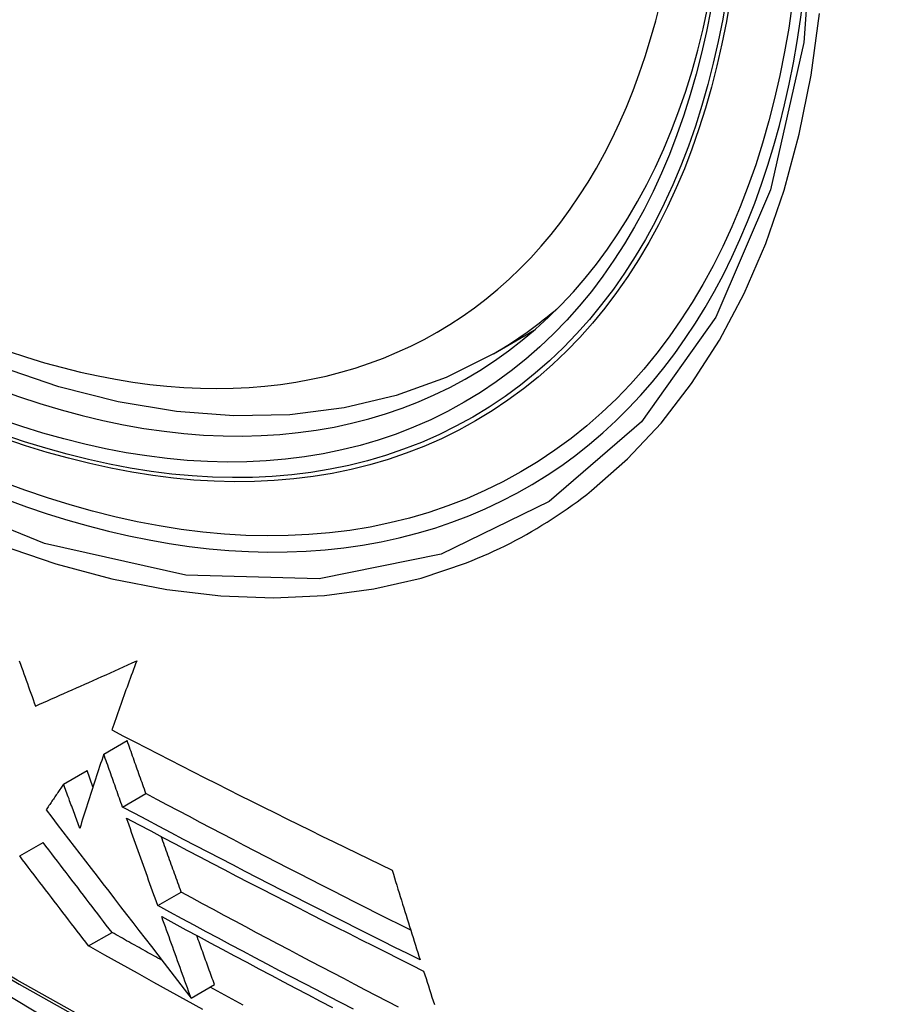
# Model space of a CAD drawing. Header units: inches. Extents: x 378 to 445.2, y 145.3 to 209.5.
# Tile 31 of 129: x 378.933 to 379.155, y 190.617 to 190.865. Entities that reach past the tile are written whole.
import ezdxf

# ---------------------------------------------------------------- set-up
doc = ezdxf.new("R2010")
doc.units = ezdxf.units.IN
doc.header["$MEASUREMENT"] = 0
doc.layers.add('Visible Edges(ANSI)', color=7, linetype='Continuous', lineweight=25)
doc.layers.add('Visible Tangent Edges(ANSI)', color=7, linetype='Continuous', lineweight=25)

msp = doc.modelspace()

# ---------------------------------------------------------------- linework, layer by layer
at = {"layer": 'Visible Edges(ANSI)'}
for p, q in [((379.05203, 190.78043), (379.0623, 190.78636)), ((378.9539, 190.67957), (378.95979, 190.68297)), ((378.94379, 190.67203), (378.94969, 190.67543)), ((378.95118, 190.6713), (378.94969, 190.67543)), ((378.95864, 190.66623), (378.96452, 190.66962)), ((378.93273, 190.65389), (378.93863, 190.6573)), ((378.96751, 190.64139), (378.9734, 190.64479)), ((378.95008, 190.63121), (378.95598, 190.63462)), ((378.9759, 190.61808), (378.98179, 190.62149)), ((378.9759, 190.61809), (378.9759, 190.61808))]:
    msp.add_line(p, q, dxfattribs=at)
at = {"layer": 'Visible Edges(ANSI)', "flags": 128}
for points in [[(379.05203, 190.78043), (379.04016, 190.77449), (379.02759, 190.76995), (379.01443, 190.76681), (379.00076, 190.76509), (378.98667, 190.7648), (378.97224, 190.76589), (378.95753, 190.76835), (378.94261, 190.77213), (378.92754, 190.77721), (378.91239, 190.78355), (378.89721, 190.79112), (378.88206, 190.79986), (378.86701, 190.80974), (378.85211, 190.82071), (378.83742, 190.83272), (378.823, 190.84571), (378.80892, 190.85961), (378.79524, 190.87437)], [(378.64596, 190.84066), (378.68177, 190.8065), (378.71814, 190.77374), (378.75502, 190.74242), (378.79236, 190.71261), (378.83013, 190.68434), (378.86826, 190.65768), (378.90672, 190.63268), (378.94545, 190.60937), (378.98442, 190.58782), (379.02359, 190.56807), (379.0629, 190.55016), (379.10231, 190.53415), (379.14179, 190.52008), (379.18128, 190.50802), (379.22075, 190.498), (379.26013, 190.4901)], [(378.93261, 190.70307), (378.9329, 190.70225), (378.93319, 190.70144), (378.93348, 190.70062), (378.93378, 190.6998), (378.93407, 190.69899), (378.93436, 190.69817), (378.93466, 190.69736), (378.93495, 190.69654), (378.93524, 190.69573), (378.93553, 190.69491), (378.93583, 190.6941), (378.93612, 190.69329), (378.93641, 190.69247), (378.9367, 190.69166)], [(378.9367, 190.69166), (378.93771, 190.69211), (378.93873, 190.69256), (378.93975, 190.69301), (378.94077, 190.69346), (378.9418, 190.69392), (378.94283, 190.69438), (378.94387, 190.69484), (378.94491, 190.6953), (378.94595, 190.69577), (378.947, 190.69624), (378.94806, 190.69671), (378.94912, 190.69718), (378.95018, 190.69765), (378.95125, 190.69813), (378.95232, 190.69861), (378.9534, 190.6991), (378.95448, 190.69958), (378.95557, 190.70007), (378.95666, 190.70056), (378.95776, 190.70106), (378.95886, 190.70156), (378.95997, 190.70206), (378.96108, 190.70256), (378.9622, 190.70306)], [(378.9622, 190.70306), (378.96192, 190.70233), (378.96165, 190.70159), (378.96137, 190.70085), (378.9611, 190.70012), (378.96083, 190.69939), (378.96056, 190.69865), (378.96029, 190.69792), (378.96003, 190.69719), (378.95976, 190.69646), (378.9595, 190.69573), (378.95924, 190.695), (378.95898, 190.69427), (378.95872, 190.69355), (378.95846, 190.69282), (378.9582, 190.6921), (378.95795, 190.69137), (378.95769, 190.69065), (378.95744, 190.68993), (378.95719, 190.68921), (378.95694, 190.68849), (378.95669, 190.68778), (378.95644, 190.68706), (378.9562, 190.68635), (378.95595, 190.68564)], [(378.95595, 190.68564), (378.95886, 190.68412), (378.96177, 190.68262), (378.96469, 190.68111), (378.96761, 190.6796), (378.97054, 190.6781), (378.97347, 190.67661), (378.97641, 190.67511), (378.97935, 190.67362), (378.98229, 190.67213), (378.98524, 190.67065), (378.98819, 190.66917), (378.99114, 190.66769), (378.9941, 190.66622), (378.99705, 190.66475), (379.00001, 190.66328), (379.00296, 190.66182), (379.00592, 190.66036), (379.00887, 190.65891), (379.01182, 190.65746), (379.01477, 190.65601), (379.01772, 190.65457), (379.02067, 190.65314), (379.02361, 190.65171), (379.02655, 190.65028)], [(378.96452, 190.66962), (378.96433, 190.67018), (378.96413, 190.67073), (378.96393, 190.67129), (378.96373, 190.67184), (378.96354, 190.6724), (378.96334, 190.67295), (378.96314, 190.67351), (378.96294, 190.67407), (378.96275, 190.67462), (378.96255, 190.67518), (378.96235, 190.67573), (378.96215, 190.67629), (378.96195, 190.67685), (378.96176, 190.6774), (378.96156, 190.67796), (378.96136, 190.67852), (378.96117, 190.67907), (378.96097, 190.67963), (378.96077, 190.68018), (378.96057, 190.68074), (378.96038, 190.6813), (378.96018, 190.68185), (378.95998, 190.68241), (378.95979, 190.68297)], [(378.9539, 190.67957), (378.95364, 190.67878), (378.95338, 190.67799), (378.95312, 190.6772), (378.95286, 190.67642), (378.9526, 190.67563), (378.95234, 190.67484), (378.95208, 190.67406), (378.95182, 190.67327), (378.95157, 190.67248), (378.95131, 190.6717), (378.95106, 190.67091), (378.95081, 190.67013), (378.95055, 190.66935), (378.9503, 190.66857), (378.95005, 190.66778), (378.9498, 190.66701), (378.94956, 190.66623), (378.94931, 190.66545), (378.94906, 190.66467), (378.94882, 190.6639), (378.94858, 190.66313), (378.94833, 190.66236), (378.94809, 190.66159), (378.94785, 190.66082)], [(378.95864, 190.66623), (378.95844, 190.66678), (378.95824, 190.66734), (378.95804, 190.66789), (378.95785, 190.66845), (378.95765, 190.669), (378.95745, 190.66956), (378.95725, 190.67011), (378.95706, 190.67067), (378.95686, 190.67122), (378.95666, 190.67178), (378.95646, 190.67234), (378.95627, 190.67289), (378.95607, 190.67345), (378.95587, 190.674), (378.95567, 190.67456), (378.95548, 190.67512), (378.95528, 190.67567), (378.95508, 190.67623), (378.95489, 190.67679), (378.95469, 190.67734), (378.95449, 190.6779), (378.95429, 190.67846), (378.9541, 190.67901), (378.9539, 190.67957)], [(378.94379, 190.67203), (378.94361, 190.67176), (378.94342, 190.67148), (378.94324, 190.67121), (378.94305, 190.67094), (378.94287, 190.67066), (378.94268, 190.67039), (378.9425, 190.67012), (378.94231, 190.66985), (378.94213, 190.66957), (378.94194, 190.6693), (378.94176, 190.66903), (378.94157, 190.66876), (378.94139, 190.66848), (378.94121, 190.66821), (378.94102, 190.66794), (378.94084, 190.66767), (378.94066, 190.6674), (378.94047, 190.66713), (378.94029, 190.66685), (378.94011, 190.66658), (378.93992, 190.66631), (378.93974, 190.66604), (378.93956, 190.66577), (378.93938, 190.6655)], [(378.94785, 190.66082), (378.94768, 190.66129), (378.94751, 190.66176), (378.94734, 190.66222), (378.94717, 190.66269), (378.94701, 190.66316), (378.94684, 190.66362), (378.94667, 190.66409), (378.9465, 190.66456), (378.94633, 190.66502), (378.94616, 190.66549), (378.94599, 190.66596), (378.94582, 190.66642), (378.94565, 190.66689), (378.94548, 190.66736), (378.94531, 190.66783), (378.94515, 190.66829), (378.94498, 190.66876), (378.94481, 190.66923), (378.94464, 190.6697), (378.94447, 190.67016), (378.9443, 190.67063), (378.94413, 190.6711), (378.94396, 190.67156), (378.94379, 190.67203)], [(379.03122, 190.63517), (379.02841, 190.63659), (379.02559, 190.638), (379.02278, 190.63942), (379.01997, 190.64083), (379.01716, 190.64225), (379.01436, 190.64368), (379.01156, 190.6451), (379.00876, 190.64653), (379.00596, 190.64796), (379.00317, 190.64939), (379.00038, 190.65082), (378.99759, 190.65226), (378.99481, 190.65369), (378.99203, 190.65513), (378.98926, 190.65657), (378.98649, 190.65802), (378.98373, 190.65946), (378.98097, 190.6609), (378.97822, 190.66235), (378.97547, 190.6638), (378.97273, 190.66525), (378.96999, 190.66671), (378.96725, 190.66816), (378.96452, 190.66962)], [(378.93938, 190.6655), (378.94079, 190.66367), (378.9422, 190.66183), (378.94361, 190.66), (378.94503, 190.65815), (378.94646, 190.6563), (378.94789, 190.65445), (378.94932, 190.65258), (378.95077, 190.6507), (378.95222, 190.64882), (378.95369, 190.64691), (378.95516, 190.645), (378.95665, 190.64306), (378.95815, 190.64111), (378.95967, 190.63914), (378.9612, 190.63715), (378.96275, 190.63514), (378.96432, 190.63311), (378.96591, 190.63105), (378.96752, 190.62896), (378.96915, 190.62685), (378.9708, 190.6247), (378.97247, 190.62253), (378.97417, 190.62032), (378.9759, 190.61809)], [(379.03357, 190.62771), (379.03041, 190.62929), (379.02724, 190.63087), (379.02407, 190.63245), (379.02091, 190.63403), (379.01775, 190.63562), (379.01459, 190.63721), (379.01144, 190.63881), (379.00829, 190.6404), (379.00515, 190.642), (379.002, 190.6436), (378.99887, 190.6452), (378.99574, 190.6468), (378.99262, 190.64841), (378.9895, 190.65001), (378.98639, 190.65162), (378.98328, 190.65323), (378.98018, 190.65485), (378.97709, 190.65646), (378.974, 190.65808), (378.97092, 190.6597), (378.96784, 190.66133), (378.96477, 190.66296), (378.9617, 190.66459), (378.95864, 190.66623)], [(378.95962, 190.66346), (378.96268, 190.66183), (378.96575, 190.66019), (378.96882, 190.65856), (378.97189, 190.65693), (378.97498, 190.65531), (378.97806, 190.65369), (378.98116, 190.65207), (378.98426, 190.65045), (378.98737, 190.64883), (378.99048, 190.64722), (378.9936, 190.64561), (378.99672, 190.644), (378.99985, 190.64239), (379.00298, 190.64079), (379.00612, 190.63918), (379.00926, 190.63759), (379.0124, 190.63599), (379.01555, 190.6344), (379.0187, 190.6328), (379.02185, 190.63122), (379.025, 190.62963), (379.02815, 190.62805), (379.03131, 190.62647), (379.03447, 190.62489)], [(378.96751, 190.64139), (378.96719, 190.6423), (378.96686, 190.64322), (378.96653, 190.64414), (378.9662, 190.64506), (378.96587, 190.64597), (378.96554, 190.64689), (378.96521, 190.64781), (378.96488, 190.64873), (378.96455, 190.64965), (378.96422, 190.65057), (378.96389, 190.65149), (378.96356, 190.65241), (378.96324, 190.65334), (378.96291, 190.65426), (378.96258, 190.65518), (378.96225, 190.6561), (378.96192, 190.65702), (378.96159, 190.65794), (378.96126, 190.65886), (378.96093, 190.65978), (378.9606, 190.6607), (378.96028, 190.66162), (378.95995, 190.66254), (378.95962, 190.66346)], [(378.95598, 190.63462), (378.95527, 190.63555), (378.95455, 190.63648), (378.95383, 190.63742), (378.95312, 190.63836), (378.9524, 190.6393), (378.95168, 190.64024), (378.95096, 190.64118), (378.95023, 190.64212), (378.94951, 190.64307), (378.94879, 190.64401), (378.94806, 190.64496), (378.94734, 190.64591), (378.94661, 190.64686), (378.94588, 190.64781), (378.94516, 190.64876), (378.94443, 190.64971), (378.94371, 190.65066), (378.94298, 190.65161), (378.94225, 190.65256), (378.94153, 190.65351), (378.9408, 190.65445), (378.94008, 190.6554), (378.93935, 190.65635), (378.93863, 190.6573)], [(378.9734, 190.64479), (378.97319, 190.64537), (378.97299, 190.64595), (378.97278, 190.64653), (378.97257, 190.64711), (378.97236, 190.6477), (378.97215, 190.64828), (378.97194, 190.64886), (378.97173, 190.64944), (378.97152, 190.65003), (378.97132, 190.65061), (378.97111, 190.65119), (378.9709, 190.65178), (378.97069, 190.65236), (378.97048, 190.65295), (378.97027, 190.65353), (378.97006, 190.65411), (378.96985, 190.6547), (378.96964, 190.65528), (378.96943, 190.65587), (378.96922, 190.65645), (378.96902, 190.65704), (378.96881, 190.65762), (378.9686, 190.6582), (378.96839, 190.65879)], [(378.95008, 190.63121), (378.94937, 190.63214), (378.94865, 190.63308), (378.94794, 190.63401), (378.94722, 190.63495), (378.9465, 190.63589), (378.94578, 190.63683), (378.94506, 190.63777), (378.94434, 190.63872), (378.94361, 190.63966), (378.94289, 190.64061), (378.94216, 190.64156), (378.94144, 190.6425), (378.94071, 190.64345), (378.93999, 190.6444), (378.93926, 190.64535), (378.93853, 190.6463), (378.93781, 190.64725), (378.93708, 190.6482), (378.93636, 190.64915), (378.93563, 190.6501), (378.9349, 190.65105), (378.93418, 190.652), (378.93346, 190.65295), (378.93273, 190.65389)], [(379.02655, 190.65028), (379.02684, 190.64934), (379.02713, 190.6484), (379.02742, 190.64745), (379.02771, 190.64651), (379.028, 190.64556), (379.02829, 190.64462), (379.02858, 190.64368), (379.02887, 190.64273), (379.02916, 190.64179), (379.02945, 190.64085), (379.02974, 190.63991), (379.03004, 190.63897), (379.03033, 190.63802), (379.03062, 190.63708), (379.03092, 190.63614), (379.03121, 190.6352), (379.03151, 190.63427), (379.0318, 190.63333), (379.0321, 190.63239), (379.03239, 190.63145), (379.03269, 190.63051), (379.03298, 190.62958), (379.03328, 190.62864), (379.03357, 190.62771)], [(379.02815, 190.61581), (379.02538, 190.61724), (379.02262, 190.61867), (379.01986, 190.62011), (379.0171, 190.62154), (379.01434, 190.62298), (379.01159, 190.62442), (379.00884, 190.62587), (379.0061, 190.62731), (379.00335, 190.62876), (379.00061, 190.63021), (378.99787, 190.63166), (378.99514, 190.63311), (378.99241, 190.63456), (378.98968, 190.63602), (378.98696, 190.63748), (378.98424, 190.63893), (378.98152, 190.6404), (378.97881, 190.64186), (378.97611, 190.64332), (378.9734, 190.64479)], [(379.01678, 190.61527), (379.01367, 190.61688), (379.01057, 190.6185), (379.00747, 190.62012), (379.00437, 190.62174), (379.00128, 190.62336), (378.99819, 190.62499), (378.9951, 190.62662), (378.99202, 190.62825), (378.98894, 190.62988), (378.98586, 190.63152), (378.98279, 190.63316), (378.97973, 190.6348), (378.97667, 190.63644), (378.97361, 190.63809), (378.97056, 190.63974), (378.96751, 190.64139)], [(378.96851, 190.63861), (378.97155, 190.63696), (378.9746, 190.63531), (378.97765, 190.63366), (378.9807, 190.63202), (378.98376, 190.63038), (378.98683, 190.62874), (378.9899, 190.6271), (378.99298, 190.62547), (378.99606, 190.62383), (378.99914, 190.6222), (379.00223, 190.62057), (379.00532, 190.61895), (379.00841, 190.61733), (379.01151, 190.61571)], [(378.9759, 190.61808), (378.97559, 190.61894), (378.97528, 190.61979), (378.97497, 190.62064), (378.97467, 190.6215), (378.97436, 190.62235), (378.97405, 190.62321), (378.97374, 190.62406), (378.97344, 190.62492), (378.97313, 190.62577), (378.97282, 190.62663), (378.97251, 190.62748), (378.9722, 190.62834), (378.97189, 190.6292), (378.97159, 190.63005), (378.97128, 190.63091), (378.97097, 190.63176), (378.97066, 190.63262), (378.97036, 190.63348), (378.97005, 190.63433), (378.96974, 190.63519), (378.96943, 190.63604), (378.96913, 190.6369), (378.96882, 190.63775), (378.96851, 190.63861)], [(378.9686, 190.62756), (378.96807, 190.62785), (378.96754, 190.62815), (378.96702, 190.62844), (378.96649, 190.62873), (378.96596, 190.62903), (378.96544, 190.62932), (378.96491, 190.62961), (378.96438, 190.62991), (378.96386, 190.6302), (378.96333, 190.63049), (378.96281, 190.63079), (378.96228, 190.63108), (378.96175, 190.63138), (378.96123, 190.63167), (378.9607, 190.63196), (378.96018, 190.63226), (378.95965, 190.63255), (378.95913, 190.63285), (378.9586, 190.63314), (378.95808, 190.63344), (378.95755, 190.63373), (378.95703, 190.63403), (378.9565, 190.63432), (378.95598, 190.63462)], [(378.98179, 190.62149), (378.9816, 190.622), (378.98142, 190.62251), (378.98123, 190.62302), (378.98105, 190.62354), (378.98086, 190.62405), (378.98068, 190.62457), (378.98049, 190.62508), (378.98031, 190.62559), (378.98012, 190.62611), (378.97994, 190.62662), (378.97975, 190.62714), (378.97957, 190.62765), (378.97938, 190.62816), (378.9792, 190.62868), (378.97901, 190.62919), (378.97882, 190.62971), (378.97864, 190.63022), (378.97845, 190.63074), (378.97827, 190.63125), (378.97808, 190.63177), (378.9779, 190.63228), (378.97771, 190.6328), (378.97753, 190.63331), (378.97734, 190.63383)], [(378.97886, 190.61524), (378.97473, 190.61751), (378.97061, 190.61978), (378.96649, 190.62205), (378.96238, 190.62433), (378.95827, 190.62662), (378.95417, 190.62892), (378.95008, 190.63121)], [(379.03447, 190.62489), (379.03477, 190.62396), (379.03507, 190.62302), (379.03537, 190.62208), (379.03567, 190.62114), (379.03597, 190.62021), (379.03627, 190.61927), (379.03657, 190.61833), (379.03687, 190.61739), (379.03717, 190.61646)], [(378.98899, 190.61632), (378.98623, 190.61783), (378.98347, 190.61934), (378.98071, 190.62086)]]:
    msp.add_lwpolyline(points, dxfattribs=at)
at = {"layer": 'Visible Edges(ANSI)'}
msp.add_ellipse((378.88823, 191.04727), major_axis=(0.15748, -0.27276), ratio=0.57735, start_param=2.363977, end_param=7.060801, dxfattribs=at)
msp.add_ellipse((378.88475, 191.04526), major_axis=(0.15994, -0.27703), ratio=0.57735, dxfattribs=at)
at = {"layer": 'Visible Tangent Edges(ANSI)', "flags": 128}
for points in [[(379.13318, 190.90006), (379.13026, 190.85885), (379.12185, 190.8218), (379.1081, 190.78969), (379.08936, 190.76327), (379.06611, 190.7432), (379.03888, 190.72995), (379.00817, 190.72371), (378.97459, 190.72462), (378.939, 190.73266), (378.90214, 190.74765), (378.86485, 190.76928), (378.82805, 190.797), (378.79241, 190.8303), (378.75884, 190.86838)], [(379.07677, 190.74597), (379.08585, 190.75399), (379.09426, 190.763), (379.10197, 190.77297), (379.10896, 190.78385), (379.11519, 190.79562), (379.12064, 190.80824), (379.12528, 190.82166), (379.12909, 190.83582), (379.13207, 190.85068), (379.13421, 190.86619)], [(378.7575, 190.86497), (378.77041, 190.84951), (378.78372, 190.83468), (378.79738, 190.82055), (378.81134, 190.80718), (378.82551, 190.79463), (378.83987, 190.78293), (378.85437, 190.77212), (378.86897, 190.76222), (378.88364, 190.75326), (378.89833, 190.74528), (378.91295, 190.73832), (378.92745, 190.73241), (378.94179, 190.72755), (378.95592, 190.72377), (378.96981, 190.72106), (378.9834, 190.71944), (378.99665, 190.71892), (379.00952, 190.71951), (379.02193, 190.72119), (379.03384, 190.72394), (379.04524, 190.72777)], [(378.64257, 190.84564), (378.66585, 190.82324), (378.68938, 190.80143), (378.71314, 190.78024), (378.7371, 190.7597), (378.76123, 190.73984), (378.78551, 190.72067), (378.80991, 190.70223), (378.83439, 190.68454), (378.85893, 190.6676), (378.88349, 190.65146), (378.90805, 190.63611), (378.9326, 190.62155), (378.95715, 190.60779), (378.98169, 190.59483), (379.00621, 190.58267), (379.03067, 190.57134), (379.05504, 190.56083), (379.0793, 190.55118), (379.10345, 190.54237), (379.12746, 190.53441), (379.15133, 190.52731), (379.17502, 190.52108)], [(379.17365, 190.52274), (379.15006, 190.52889), (379.1263, 190.53591), (379.10238, 190.5438), (379.07833, 190.55253), (379.05415, 190.56212), (379.02986, 190.57256), (379.00547, 190.58384), (378.98103, 190.59595), (378.95656, 190.60887), (378.93207, 190.62259), (378.90757, 190.63711), (378.88307, 190.65243), (378.85857, 190.66856), (378.83408, 190.68547), (378.80966, 190.70315), (378.78532, 190.72158), (378.7611, 190.74073), (378.73702, 190.76058), (378.71312, 190.7811), (378.68943, 190.80227), (378.66597, 190.82405), (378.64275, 190.84644)], [(379.04524, 190.72777), (379.04666, 190.72833), (379.04807, 190.72891), (379.04947, 190.72951), (379.05086, 190.73013), (379.05224, 190.73076), (379.05361, 190.73141), (379.05498, 190.73208), (379.05633, 190.73276), (379.05768, 190.73346), (379.05902, 190.73418), (379.06035, 190.73491), (379.06167, 190.73566), (379.06298, 190.73643), (379.06428, 190.73722), (379.06557, 190.73802), (379.06686, 190.73883), (379.06813, 190.73967), (379.06939, 190.74052), (379.07065, 190.74139), (379.07189, 190.74227), (379.07312, 190.74317), (379.07435, 190.74409), (379.07556, 190.74502), (379.07677, 190.74597)]]:
    msp.add_lwpolyline(points, dxfattribs=at)
at = {"layer": 'Visible Tangent Edges(ANSI)'}
for centre, major_axis, start_param, end_param in [((378.88723, 191.04669), (-0.17318, 0.29996), 5.05527, 10.652693), ((378.88718, 191.04667), (0.15059, -0.26083), 4.097754, 6.89782), ((378.89553, 191.05149), (0.1565, -0.27106), 0, 0.111997)]:
    msp.add_ellipse(centre, major_axis=major_axis, ratio=0.57735, start_param=start_param, end_param=end_param, dxfattribs=at)
for centre, major_axis in [((378.88782, 191.04704), (-0.17111, 0.29637)), ((378.88485, 191.04532), (0.1627, -0.2818)), ((378.88475, 191.04526), (-0.1621, 0.28076))]:
    msp.add_ellipse(centre, major_axis=major_axis, ratio=0.57735, dxfattribs=at)

doc.saveas('drawing.dxf')
